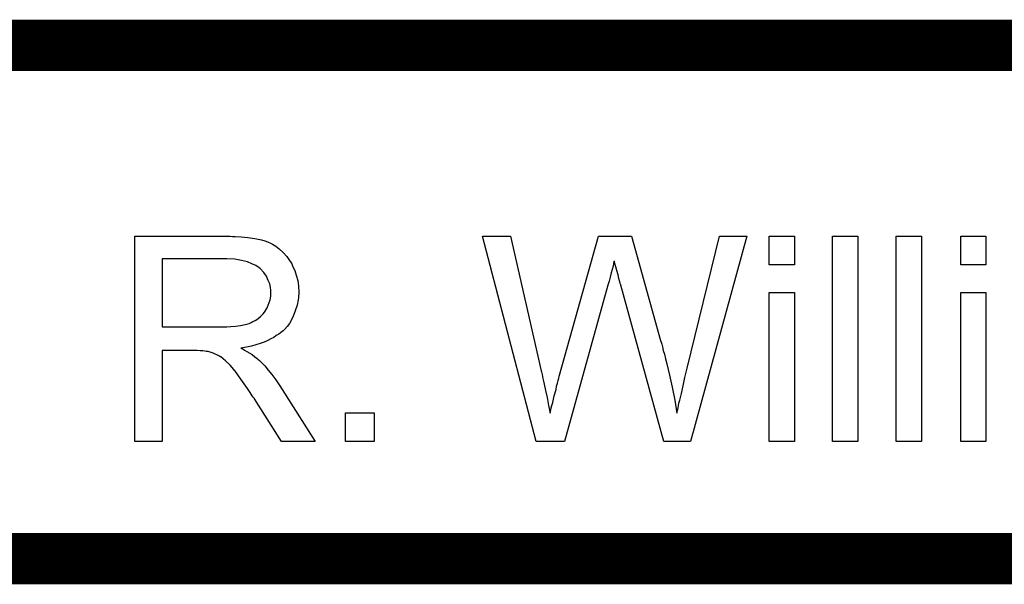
# Model space of a CAD drawing. Extents: x -1.3 to 9.2, y -4.6 to 3.5.
# Tile 72 of 215: x 5.267 to 5.65, y -4.563 to -4.343. Entities that reach past the tile are written whole.
import ezdxf

# ---------------------------------------------------------------- set-up
doc = ezdxf.new("R2010")
doc.units = 0
doc.layers.add('acc-ni-360-23-a_document', color=1, linetype='CONTINUOUS')

msp = doc.modelspace()

# ---------------------------------------------------------------- linework, layer by layer
at = {"layer": 'acc-ni-360-23-a_document', "color": 1, "const_width": 0.02}
for points in [[(4.786618, -4.353), (6.566618, -4.353)], [(4.766618, -4.553), (6.566618, -4.553)]]:
    msp.add_lwpolyline(points, dxfattribs=at)
at = {"layer": 'acc-ni-360-23-a_document', "color": 1}
for points in [[(5.349683, -4.427447), (5.350724, -4.427447), (5.353154, -4.427563), (5.355699, -4.42791), (5.358476, -4.428257), (5.361022, -4.428835), (5.362294, -4.429182), (5.363336, -4.429529), (5.363451, -4.429529), (5.363567, -4.429645), (5.364261, -4.429992), (5.365302, -4.430455), (5.366575, -4.431265), (5.367964, -4.432306), (5.369468, -4.433695), (5.370856, -4.435315), (5.372244, -4.437166), (5.372244, -4.437281), (5.37236, -4.437397), (5.372823, -4.438091), (5.373286, -4.439248), (5.37398, -4.440752), (5.374559, -4.442488), (5.375137, -4.44457), (5.375484, -4.446769), (5.3756, -4.449199), (5.3756, -4.449314), (5.3756, -4.449546), (5.3756, -4.450008), (5.375484, -4.450587), (5.375484, -4.451397), (5.375368, -4.452207), (5.374906, -4.454174), (5.374211, -4.456488), (5.373286, -4.458917), (5.371897, -4.461347), (5.370972, -4.462504), (5.370046, -4.463661), (5.369931, -4.463777), (5.369815, -4.463892), (5.369468, -4.464239), (5.369005, -4.464587), (5.368426, -4.465049), (5.367732, -4.465512), (5.366807, -4.466091), (5.365881, -4.466785), (5.364724, -4.467363), (5.363451, -4.467942), (5.362063, -4.468636), (5.360559, -4.469215), (5.358823, -4.469677), (5.357088, -4.470256), (5.355121, -4.470603), (5.353038, -4.47095), (5.35327, -4.471066), (5.353733, -4.471297), (5.354427, -4.47176), (5.355352, -4.472223), (5.357435, -4.473495), (5.358476, -4.474305), (5.359402, -4.475), (5.359633, -4.475231), (5.360212, -4.47581), (5.361137, -4.476735), (5.362294, -4.477892), (5.363567, -4.479512), (5.365071, -4.481247), (5.366575, -4.48333), (5.368195, -4.485644), (5.381963, -4.507396), (5.368774, -4.507396), (5.358245, -4.490735), (5.358245, -4.490619), (5.358013, -4.490388), (5.357782, -4.490041), (5.357435, -4.489578), (5.356625, -4.488305), (5.355584, -4.486685), (5.354311, -4.48495), (5.353038, -4.483099), (5.351766, -4.481363), (5.350609, -4.479743), (5.350493, -4.479628), (5.350146, -4.479165), (5.349567, -4.478471), (5.348757, -4.477661), (5.347022, -4.475925), (5.346096, -4.475115), (5.345171, -4.474421), (5.345055, -4.474305), (5.344824, -4.47419), (5.344361, -4.473958), (5.343667, -4.473611), (5.342972, -4.473264), (5.342163, -4.472917), (5.340311, -4.472338), (5.340196, -4.472338), (5.339964, -4.472223), (5.339501, -4.472223), (5.338923, -4.472107), (5.338113, -4.471991), (5.337187, -4.471991), (5.335915, -4.471876), (5.322262, -4.471876), (5.322262, -4.507396), (5.311618, -4.507396), (5.311618, -4.427331), (5.348757, -4.427331), (5.349683, -4.427447)], [(5.528208, -4.507396), (5.517795, -4.507396), (5.501019, -4.446422), (5.501019, -4.446306), (5.500903, -4.446075), (5.500787, -4.445727), (5.500672, -4.445149), (5.500324, -4.443876), (5.499977, -4.442372), (5.499515, -4.440752), (5.499052, -4.439248), (5.498705, -4.437976), (5.498589, -4.437397), (5.498473, -4.43705), (5.498473, -4.437166), (5.498358, -4.437281), (5.498242, -4.437976), (5.49801, -4.439017), (5.497663, -4.44029), (5.497316, -4.441678), (5.496853, -4.443298), (5.496506, -4.444918), (5.496043, -4.446422), (5.479151, -4.507396), (5.468044, -4.507396), (5.447102, -4.427331), (5.458094, -4.427331), (5.470011, -4.479859), (5.470011, -4.479975), (5.470127, -4.480206), (5.470242, -4.480669), (5.470358, -4.481247), (5.470474, -4.482057), (5.470705, -4.482867), (5.470937, -4.483908), (5.471168, -4.485065), (5.471747, -4.487495), (5.472325, -4.490272), (5.472904, -4.49328), (5.473482, -4.496288), (5.473482, -4.496173), (5.473598, -4.49571), (5.473829, -4.495131), (5.473945, -4.494206), (5.474176, -4.49328), (5.474523, -4.492123), (5.475102, -4.489578), (5.475796, -4.487032), (5.476027, -4.48576), (5.476374, -4.484603), (5.476606, -4.483561), (5.476837, -4.482636), (5.477069, -4.481942), (5.477184, -4.481479), (5.492341, -4.427331), (5.505184, -4.427331), (5.516522, -4.467942), (5.516522, -4.468058), (5.516754, -4.468636), (5.516985, -4.469446), (5.517217, -4.470487), (5.517564, -4.471876), (5.518026, -4.47338), (5.518489, -4.475115), (5.518952, -4.477082), (5.519531, -4.47928), (5.519993, -4.481479), (5.521035, -4.486222), (5.522076, -4.491198), (5.522886, -4.496288), (5.522886, -4.496173), (5.523002, -4.495941), (5.523002, -4.495479), (5.523233, -4.4949), (5.523349, -4.494206), (5.52358, -4.493396), (5.523696, -4.492355), (5.524043, -4.491198), (5.524621, -4.488652), (5.525316, -4.485644), (5.52601, -4.482404), (5.526935, -4.478818), (5.539431, -4.427331), (5.550191, -4.427331), (5.528208, -4.507396)], [(5.568703, -4.438554), (5.558869, -4.438554), (5.558869, -4.427331), (5.568703, -4.427331), (5.568703, -4.438554)], [(5.593347, -4.507396), (5.583513, -4.507396), (5.583513, -4.427331), (5.593347, -4.427331), (5.593347, -4.507396)], [(5.618223, -4.507395), (5.608388, -4.507395), (5.608388, -4.427331), (5.618223, -4.427331), (5.618223, -4.507395)], [(5.64333, -4.438554), (5.633495, -4.438554), (5.633495, -4.427331), (5.64333, -4.427331), (5.64333, -4.438554)], [(5.347485, -4.43624), (5.322262, -4.43624), (5.322262, -4.462735), (5.346096, -4.462735), (5.347485, -4.46262), (5.349105, -4.462504), (5.350956, -4.462388), (5.352807, -4.462157), (5.354658, -4.46181), (5.356278, -4.461347), (5.356509, -4.461231), (5.356972, -4.461), (5.357666, -4.460653), (5.358592, -4.46019), (5.359633, -4.459496), (5.360675, -4.458686), (5.361716, -4.457645), (5.362526, -4.456488), (5.362641, -4.456372), (5.362873, -4.455909), (5.36322, -4.455215), (5.363683, -4.454289), (5.36403, -4.453248), (5.364377, -4.452091), (5.364608, -4.450703), (5.364724, -4.449314), (5.364724, -4.449199), (5.364724, -4.449083), (5.364608, -4.448389), (5.364493, -4.447347), (5.364261, -4.445959), (5.363683, -4.44457), (5.362989, -4.442951), (5.361947, -4.441447), (5.360559, -4.439943), (5.360327, -4.439827), (5.359749, -4.439364), (5.358823, -4.438785), (5.357319, -4.438091), (5.355584, -4.437397), (5.35327, -4.436819), (5.350609, -4.436356), (5.347485, -4.43624)], [(5.568703, -4.507396), (5.558869, -4.507396), (5.558869, -4.449314), (5.568703, -4.449314), (5.568703, -4.507396)], [(5.64333, -4.507395), (5.633495, -4.507395), (5.633495, -4.449314), (5.64333, -4.449314), (5.64333, -4.507395)], [(5.404988, -4.507396), (5.393765, -4.507396), (5.393765, -4.496173), (5.404988, -4.496173), (5.404988, -4.507396)]]:
    msp.add_lwpolyline(points, dxfattribs=at)

doc.saveas('drawing.dxf')
